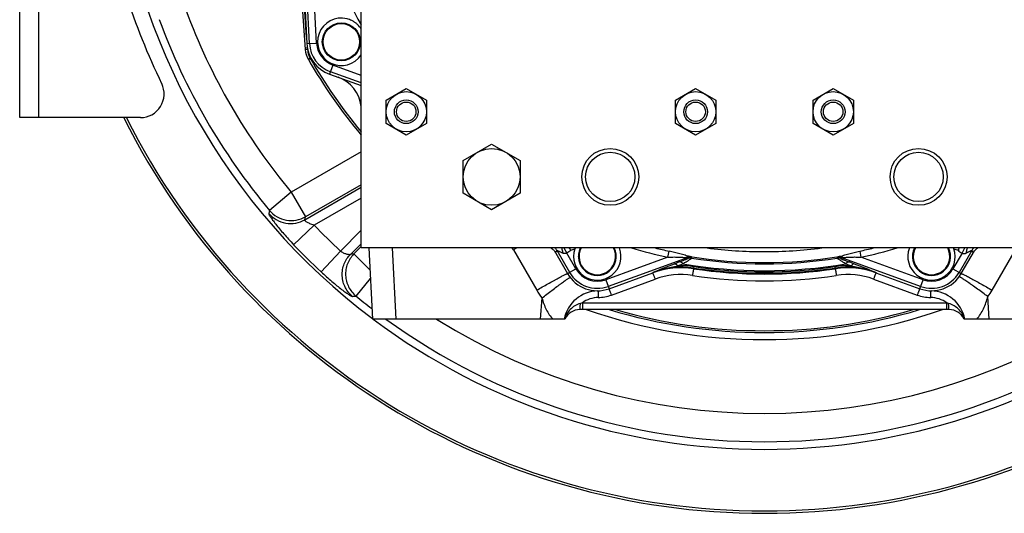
# Model space of a CAD drawing. Extents: x -3199 to 1181, y 8 to 2383.
# Tile 1 of 62: x -3199 to -2783, y 899 to 1107. Entities that reach past the tile are written whole.
import ezdxf

# ---------------------------------------------------------------- set-up
doc = ezdxf.new("R2010")
doc.units = 0
doc.header["$LTSCALE"] = 65.395
doc.layers.get('0').update_dxf_attribs({"linetype": 'CONTINUOUS'})

msp = doc.modelspace()

# ---------------------------------------------------------------- linework, layer by layer
at = {"color": 6, "linetype": 'CONTINUOUS'}
for p, q in [((-3054.59, 1010.65), (-3054.59, 1390.65)), ((-3083.62, 1172.53), (-3078.17, 1094.47)), ((-3070.99, 1097.73), (-3070.99, 1097.65)), ((-3054.99, 1097.56), (-3054.99, 1097.65)), ((-3044.09, 1073.05), (-3035.59, 1077.96)), ((-3035.59, 1077.96), (-3027.09, 1073.05)), ((-2922.09, 1073.05), (-2913.59, 1077.96)), ((-2913.59, 1077.96), (-2905.09, 1073.05)), ((-2864.09, 1073.05), (-2855.59, 1077.96)), ((-2855.59, 1077.96), (-2847.09, 1073.05)), ((-3044.09, 1063.24), (-3044.09, 1073.05)), ((-3027.09, 1073.05), (-3027.09, 1063.24)), ((-2922.09, 1063.24), (-2922.09, 1073.05)), ((-2905.09, 1073.05), (-2905.09, 1063.24)), ((-2864.09, 1063.24), (-2864.09, 1073.05)), ((-2847.09, 1073.05), (-2847.09, 1063.24)), ((-3035.59, 1058.33), (-3044.09, 1063.24)), ((-3027.09, 1063.24), (-3035.59, 1058.33)), ((-2913.59, 1058.33), (-2922.09, 1063.24)), ((-2905.09, 1063.24), (-2913.59, 1058.33)), ((-2855.59, 1058.33), (-2864.09, 1063.24)), ((-2847.09, 1063.24), (-2855.59, 1058.33)), ((-3011.59, 1047.58), (-2999.59, 1054.5)), ((-2999.59, 1054.5), (-2987.59, 1047.58)), ((-3011.59, 1033.72), (-3011.59, 1047.58)), ((-2987.59, 1047.58), (-2987.59, 1033.72)), ((-2999.59, 1026.79), (-3011.59, 1033.72)), ((-2987.59, 1033.72), (-2999.59, 1026.79)), ((-2714.59, 1010.65), (-3054.59, 1010.65)), ((-3051.42, 1010.65), (-3049.85, 980.65)), ((-2972.65, 1008.71), (-2972.6, 1008.61)), ((-2963.05, 1007.15), (-2963.05, 1007.07)), ((-2947.05, 1006.99), (-2947.05, 1007.07)), ((-2822.13, 1007.15), (-2822.13, 1007.07)), ((-2806.13, 1006.99), (-2806.13, 1007.07)), ((-2796.52, 1008.71), (-2796.58, 1008.61)), ((-2931.64, 1000.16), (-2931.64, 1000.16)), ((-2837.54, 1000.16), (-2837.54, 1000.16)), ((-2806.7, 984.65), (-2962.39, 984.65)), ((-2968.71, 980.65), (-3049.85, 980.65)), ((-2719.15, 980.65), (-2800.38, 980.65))]:
    msp.add_line(p, q, dxfattribs=at)
at = {"color": 7, "linetype": 'CONTINUOUS'}
for p, q in [((-3198.59, 1065.65), (-3198.59, 1335.65)), ((-3147.71, 1065.65), (-3198.59, 1065.65))]:
    msp.add_line(p, q, dxfattribs=at)
at = {"color": 9, "linetype": 'CONTINUOUS'}
for p, q in [((-3190.59, 1335.65), (-3190.59, 1065.65)), ((-3076.42, 1096.94), (-3079.86, 1162.56)), ((-3073.43, 1097.1), (-3075.96, 1145.45)), ((-3077.61, 1099.6), (-3078.36, 1110.29)), ((-3077.47, 1096.89), (-3073.43, 1097.1)), ((-3077.26, 1094.5), (-3077.32, 1095.46)), ((-3076.08, 1090.64), (-3076.86, 1090.19)), ((-3066.57, 1087.83), (-3067.95, 1084.02)), ((-3054.59, 1083.47), (-3066.57, 1087.83)), ((-3054.59, 1080.28), (-3067.59, 1085.01)), ((-3054.59, 1051.19), (-3084.07, 1034.17)), ((-3084.07, 1034.17), (-3093.26, 1026.5)), ((-3084.07, 1034.17), (-3078.07, 1023.79)), ((-3078.43, 1022.57), (-3054.59, 1036.33)), ((-3054.59, 1037.35), (-3078.07, 1023.79)), ((-3054.59, 1031.72), (-3074.4, 1020.28)), ((-3093.26, 1026.5), (-3093.6, 1025.24)), ((-3078.43, 1022.57), (-3078.07, 1023.79)), ((-3074.4, 1020.28), (-3083.08, 1012.03)), ((-3054.59, 1018.11), (-3063.36, 1009.34)), ((-3071.54, 1000.59), (-3063.36, 1009.34)), ((-3054.59, 1012.46), (-3059.13, 1007.92)), ((-3057.69, 1008.11), (-3054.59, 1011.21)), ((-3039.86, 980.65), (-3041.43, 1010.65)), ((-2990.41, 1009.84), (-2980.59, 992.84)), ((-2972.6, 1008.61), (-2972.03, 1009.59)), ((-2966.69, 1000.35), (-2972.03, 1009.59)), ((-2969.12, 1010.65), (-2967.92, 1008.47)), ((-2925.3, 1006.78), (-2924.77, 1009.32)), ((-2884.8, 1009.11), (-2884.74, 1009.11)), ((-2844.41, 1009.32), (-2843.88, 1006.78)), ((-2797.15, 1009.59), (-2802.49, 1000.35)), ((-2797.15, 1009.59), (-2796.58, 1008.61)), ((-2788.59, 992.84), (-2778.77, 1009.84)), ((-3057.69, 1008.11), (-3059.13, 1007.92)), ((-3057.69, 1008.11), (-3050.94, 1001.36)), ((-2972.6, 1008.61), (-2972.7, 1008.79)), ((-2964.1, 1001.85), (-2967.92, 1008.47)), ((-2925.3, 1006.78), (-2951.47, 997.25)), ((-2916.8, 1006.68), (-2950.45, 994.43)), ((-2920.33, 1004.74), (-2922.59, 1003.87)), ((-2916.8, 1006.68), (-2916.75, 1006.21)), ((-2915.26, 1006.36), (-2915.3, 1006.82)), ((-2853.88, 1006.82), (-2853.92, 1006.36)), ((-2852.43, 1006.21), (-2852.38, 1006.68)), ((-2818.73, 994.43), (-2852.38, 1006.68)), ((-2846.59, 1003.87), (-2848.85, 1004.74)), ((-2817.71, 997.25), (-2843.88, 1006.78)), ((-2801.26, 1008.47), (-2805.08, 1001.85)), ((-2796.48, 1008.79), (-2796.58, 1008.61)), ((-2967.6, 999.82), (-2964.1, 1001.85)), ((-2921.17, 1003.14), (-2918.94, 1004.01)), ((-2914.41, 1002.76), (-2914.49, 1002.19)), ((-2914.47, 1001.88), (-2914.49, 1002.19)), ((-2854.69, 1002.19), (-2854.77, 1002.76)), ((-2854.69, 1002.19), (-2854.71, 1001.88)), ((-2850.24, 1004.01), (-2848.01, 1003.14)), ((-2805.08, 1001.85), (-2801.58, 999.82)), ((-3050.75, 997.77), (-3056.8, 990.37)), ((-2951.47, 997.25), (-2950.09, 993.45)), ((-2949.06, 990.78), (-2930.62, 997.5)), ((-2931.65, 1000.27), (-2931.64, 1000.16)), ((-2838.56, 997.5), (-2820.12, 990.78)), ((-2837.54, 1000.16), (-2837.53, 1000.27)), ((-2819.09, 993.45), (-2817.71, 997.25)), ((-2978.38, 989.55), (-2979.16, 980.65)), ((-2789.86, 980.65), (-2790.35, 990.14)), ((-2961.35, 987.49), (-2807.73, 987.49)), ((-2961.35, 987.49), (-2961.35, 984.65)), ((-2807.73, 984.65), (-2807.73, 987.49))]:
    msp.add_line(p, q, dxfattribs=at)
at = {"color": 2, "linetype": 'CONTINUOUS'}
for p, q in [((-3080.42, 1153.12), (-3077.47, 1096.89)), ((-3067.95, 1084.02), (-3054.59, 1079.16)), ((-2973.13, 1009.39), (-2967.6, 999.82)), ((-2967.04, 1010.65), (-2966.48, 1010.09)), ((-2801.58, 999.82), (-2796.05, 1009.39)), ((-2801.26, 1008.47), (-2800.06, 1010.65)), ((-2950.09, 993.45), (-2931.64, 1000.16)), ((-2837.54, 1000.16), (-2819.09, 993.45)), ((-2954.71, 992.58), (-2954.71, 992.51)), ((-2954.71, 992.57), (-2954.71, 992.57)), ((-2954.71, 992.55), (-2954.7, 992.33)), ((-2954.71, 992.4), (-2954.64, 989.73)), ((-2954.7, 992.33), (-2954.69, 991.78)), ((-2814.48, 989.73), (-2814.42, 992.39)), ((-2814.42, 992.39), (-2814.42, 992.57)), ((-2814.42, 992.57), (-2814.42, 992.57)), ((-2954.69, 991.78), (-2954.68, 991.48)), ((-2954.68, 991.48), (-2954.67, 990.95)), ((-2814.45, 991.08), (-2814.44, 991.42)), ((-2814.44, 991.42), (-2814.43, 992.21))]:
    msp.add_line(p, q, dxfattribs=at)
for points in [[(-2814.43, 992.21), (-2814.42, 992.51), (-2814.42, 992.54)], [(-2954.67, 990.95), (-2954.66, 990.36), (-2954.65, 990.15)]]:
    msp.add_lwpolyline(points, dxfattribs=at)
msp.add_circle((-3062.99, 1097.65), 8, dxfattribs=at)
at = {"color": 9, "linetype": 'CONTINUOUS'}
msp.add_circle((-3062.99, 1097.65), 7.7, dxfattribs=at)
at = {"color": 6, "linetype": 'CONTINUOUS'}
for centre, radius in [((-3035.59, 1068.15), 8.5), ((-2913.59, 1068.15), 8.5), ((-2855.59, 1068.15), 8.5), ((-3035.59, 1068.15), 5), ((-3035.59, 1068.15), 4.1), ((-2913.59, 1068.15), 5), ((-2913.59, 1068.15), 4.1), ((-2855.59, 1068.15), 5), ((-2855.59, 1068.15), 4.1), ((-2999.59, 1040.65), 12), ((-2949.59, 1040.65), 12), ((-2949.59, 1040.65), 10.4), ((-2819.59, 1040.65), 12), ((-2819.59, 1040.65), 10.4)]:
    msp.add_circle(centre, radius, dxfattribs=at)
at = {"color": 7, "linetype": 'CONTINUOUS'}
for centre, radius, start, end in [((-2884.59, 1200.65), 275, 185.556, 233.0579), ((-2891.59, 1200.65), 275, 189.0248, 206.0144), ((-3147.71, 1075.65), 10, 270, 26.0144), ((-2884.59, 1200.65), 302, 206.554, 333.446), ((-2884.59, 1200.65), 301, 206.6488, 333.3512), ((-2884.59, 1200.65), 224.94, 253.8104, 286.1896), ((-2884.59, 1200.65), 275, 233.1309, 306.8691)]:
    msp.add_arc(centre, radius, start, end, dxfattribs=at)
at = {"color": 9, "linetype": 'CONTINUOUS'}
for centre, radius, start, end in [((-2884.59, 1200.65), 195.17, 196.0878, 209.4189), ((-2884.59, 1200.65), 259.82, 200.1526, 219.8474), ((-2884.59, 1200.65), 271.79, 200.1526, 219.8474), ((-3062.99, 1097.65), 13.45, 183, 250), ((-3062.99, 1097.65), 10.45, 183, 250), ((-3068.27, 1095.12), 9.01, 184.0079, 209.8736), ((-2884.59, 1200.65), 220.84, 209.8768, 219.6612), ((-2884.59, 1200.65), 261.84, 223.5384, 226.9405), ((-2884.59, 1200.65), 273.82, 223.5384, 226.9405), ((-3007.73, 999.85), 20, 29.9986, 32.7008), ((-2745.07, 584.4), 491.12, 119.7818, 119.9703), ((-2976.37, 1007.08), 5.01, 30.055, 45.3458), ((-2972.09, 1029.65), 20.78, 286.3052, 291.3858), ((-2955.05, 1007.07), 7.7, 152.3125, 27.6875), ((-2884.59, 1200.65), 198.1, 253.5661, 258.1409), ((-2884.59, 1200.65), 195.5, 256.3875, 258.1409), ((-2884.59, 1200.65), 191.54, 262.7526, 269.9363), ((-2884.59, 1200.65), 191.54, 269.9565, 277.2456), ((-2884.59, 1200.65), 195.5, 281.8591, 283.6125), ((-2884.59, 1200.65), 198.1, 281.8591, 286.4339), ((-2814.13, 1007.07), 7.7, 152.3125, 27.6875), ((-2797.09, 1029.65), 20.78, 248.6142, 253.6948), ((-2792.82, 1007.09), 5, 134.6383, 149.9585), ((-2915.77, 1003.86), 3, 81.0143, 109.9817), ((-2915.73, 1003.39), 3, 81.048, 109.9817), ((-2884.59, 1200.65), 196.17, 260.7699, 279.2301), ((-2884.59, 1200.65), 196.69, 261.03, 278.97), ((-2853.45, 1003.39), 3, 70.0183, 98.9517), ((-2853.41, 1003.86), 3, 70.0183, 98.9857), ((-2955.05, 1007.07), 10.45, 210, 290), ((-2757.5, 574.86), 459.68, 111.0475, 112.2628), ((-2919.47, 969.01), 33.55, 81.4615, 111.2752), ((-2919.76, 967.22), 35.95, 81.4301, 92.2508), ((-2884.59, 1200.65), 199.62, 260.0906, 279.9094), ((-2884.59, 1200.65), 200.7, 261.4316, 278.5684), ((-2884.59, 1200.65), 200.12, 261.4316, 278.5684), ((-2849.42, 967.23), 35.93, 87.7465, 98.5726), ((-2849.71, 969.01), 33.55, 68.7249, 98.5385), ((-3015.79, 564.52), 470.8, 67.7516, 68.9382), ((-2814.13, 1007.07), 10.45, 250, 330), ((-2955.05, 1007.07), 13.45, 210, 290), ((-2919.67, 967.43), 32, 81.4514, 110.0001), ((-2884.59, 1200.8), 204, 261.4513, 278.5487), ((-2849.51, 967.43), 32, 70.0001, 98.5485), ((-2814.13, 1007.07), 13.45, 250, 330), ((-2815.63, 996.17), 11.87, 2.655, 3.6424), ((-2955.02, 1007.61), 29.53, 210.0044, 217.7135), ((-2814.15, 1007.61), 29.52, 323.7189, 329.9976), ((-2884.59, 1200.65), 271.79, 230.6827, 232.4878), ((-2954.36, 977.74), 12, 91.3254, 125.6207), ((-2814.71, 977.73), 12, 54.3985, 88.877), ((-2940.55, 914.55), 75.85, 105.9186, 106.5751), ((-2884.59, 1200.65), 228.69, 250.8329, 289.1671), ((-2884.59, 1200.65), 225.7, 253.1468, 286.8532), ((-2884.59, 1200.65), 224.94, 253.8068, 286.1932), ((-2830.72, 907.01), 83.7, 73.4685, 74.0556), ((-2884.59, 1200.65), 271.79, 234.0459, 305.9541), ((-2884.59, 1200.65), 259.82, 237.8649, 302.1351), ((-2959.39, 977.64), 9.99, 162.1201, 162.486), ((-2809.69, 977.65), 9.97, 17.4968, 17.8785)]:
    msp.add_arc(centre, radius, start, end, dxfattribs=at)
at = {"color": 2, "linetype": 'CONTINUOUS'}
for centre, radius, start, end in [((-3062.99, 1097.65), 10, 75.9091, 327.1673), ((-3062.99, 1097.65), 14.5, 183, 250), ((-2862.26, 1071.56), 121, 210.2279, 210.5365), ((-2955.05, 1007.07), 10, 161.1845, 20.9633), ((-2954.94, 1007.03), 10.11, 159.0506, 161.1684), ((-2955.05, 1007.07), 8, 153.4389, 26.5662), ((-2814.13, 1007.07), 10, 159.0374, 18.8155), ((-2814.13, 1007.07), 8, 153.4389, 26.5662), ((-2814.13, 1007.07), 10, 18.8167, 20.9588), ((-2726.67, 965.31), 88.24, 149.504, 149.7935), ((-2904.94, 1070.4), 118.7, 329.4605, 329.775), ((-2919.67, 967.27), 35, 81.4514, 110), ((-2884.59, 1200.65), 201, 261.4514, 278.5486), ((-2849.51, 967.27), 35, 70, 98.5486), ((-2955.05, 1007.07), 14.5, 210, 290), ((-2814.13, 1007.07), 14.5, 250, 330), ((-2955.05, 1007.23), 17.5, 271.3253, 290.0001), ((-2814.13, 1007.23), 17.5, 249.9998, 268.8782)]:
    msp.add_arc(centre, radius, start, end, dxfattribs=at)
at = {"color": 6, "linetype": 'CONTINUOUS'}
for centre, radius, start, end in [((-3068.19, 1095.17), 10, 184, 209.8769), ((-2884.59, 1200.65), 221.74, 209.8769, 219.9404), ((-3069.48, 1068.62), 15, 6.7248, 69.9604), ((-3041.84, 965.7), 87.46, 30.2053, 30.4973), ((-2955.05, 1007.07), 8, 153.4329, 153.4389), ((-2814.13, 1007.07), 8, 153.4329, 153.4389), ((-2977.09, 1006.15), 5.12, 29.9999, 30.6947), ((-2792.09, 1006.15), 5.12, 149.3054, 150.0001), ((-2919.67, 967.29), 34.98, 81.4498, 110.0003), ((-2884.59, 1200.65), 201, 261.45, 261.4514), ((-2849.51, 967.29), 34.98, 69.9997, 98.5502), ((-2884.59, 1200.65), 201, 278.5486, 278.55), ((-2954.36, 977.58), 15, 91.4978, 168.1948), ((-2814.71, 977.58), 15, 11.814, 88.4924), ((-2962.39, 977.65), 7, 90, 154.6231), ((-2806.7, 977.65), 7, 25.3769, 90)]:
    msp.add_arc(centre, radius, start, end, dxfattribs=at)
at = {"color": 2, "linetype": 'CONTINUOUS'}
for points, knots in [([(-3057.99, 1106.31), (-3058.19, 1106.42), (-3058.7, 1106.69), (-3059.55, 1107.06), (-3060.22, 1107.26), (-3060.56, 1107.35)], [0, 0, 0, 0, 0.247961, 0.622523, 1, 1, 1, 1]), ([(-3054.59, 1103.07), (-3055.02, 1103.74), (-3055.79, 1104.66), (-3056.99, 1105.68), (-3057.65, 1106.11), (-3057.99, 1106.31)], [0, 0, 0, 0, 0.502638, 0.75134, 1, 1, 1, 1]), ([(-2802.92, 1009.7), (-2802.68, 1009.46), (-2802.15, 1009.01), (-2801.56, 1008.64), (-2801.26, 1008.47)], [0, 0, 0, 0, 0.499983, 1, 1, 1, 1]), ([(-2949.06, 990.78), (-2949.13, 990.96), (-2949.25, 991.3), (-2949.44, 991.8), (-2949.61, 992.26), (-2949.74, 992.6), (-2949.83, 992.85), (-2949.89, 993), (-2949.95, 993.13), (-2949.99, 993.24), (-2950.03, 993.33), (-2950.05, 993.39), (-2950.07, 993.43), (-2950.08, 993.44), (-2950.09, 993.45), (-2950.09, 993.45)], [0, 0, 0, 0, 0.197518, 0.38604, 0.558787, 0.709525, 0.774907, 0.832824, 0.882753, 0.924247, 0.956934, 0.980527, 0.994841, 0.998512, 1, 1, 1, 1]), ([(-2819.09, 993.45), (-2819.09, 993.45), (-2819.1, 993.44), (-2819.11, 993.43), (-2819.13, 993.39), (-2819.15, 993.33), (-2819.19, 993.24), (-2819.23, 993.13), (-2819.29, 993), (-2819.35, 992.85), (-2819.44, 992.6), (-2819.57, 992.26), (-2819.74, 991.8), (-2819.93, 991.3), (-2820.05, 990.96), (-2820.12, 990.78)], [0, 0, 0, 0, 0.001488, 0.005159, 0.019473, 0.043066, 0.075753, 0.117247, 0.167176, 0.225093, 0.290475, 0.441213, 0.61396, 0.802482, 1, 1, 1, 1])]:
    msp.add_open_spline(points, degree=3, knots=knots, dxfattribs=at)
at = {"color": 9, "linetype": 'CONTINUOUS'}
for points, knots in [([(-3077.26, 1094.49), (-3077.37, 1094.49), (-3077.54, 1094.48), (-3077.75, 1094.47), (-3077.89, 1094.46), (-3078.01, 1094.46), (-3078.09, 1094.46), (-3078.14, 1094.47), (-3078.16, 1094.47), (-3078.17, 1094.47), (-3078.17, 1094.47)], [0, 0, 0, 0, 0.375003, 0.552807, 0.710013, 0.836832, 0.928078, 0.981153, 0.994324, 1, 1, 1, 1]), ([(-3093.26, 1026.5), (-3092.37, 1025.43), (-3090.19, 1023.6), (-3086.2, 1022.15), (-3081.95, 1022.14), (-3079.28, 1023.1), (-3078.07, 1023.79)], [0, 0, 0, 0, 0.249989, 0.500088, 0.75014, 1, 1, 1, 1]), ([(-3093.6, 1025.24), (-3093.61, 1025.22), (-3093.6, 1025.16), (-3093.56, 1025), (-3093.43, 1024.72), (-3093.2, 1024.3), (-3092.87, 1023.78), (-3092.44, 1023.14), (-3091.92, 1022.41), (-3091.32, 1021.6), (-3090.36, 1020.36), (-3089, 1018.67), (-3087.18, 1016.53), (-3085.19, 1014.29), (-3083.8, 1012.79), (-3083.08, 1012.03)], [0, 0, 0, 0, 0.004343, 0.010659, 0.029848, 0.057976, 0.094839, 0.140037, 0.193046, 0.253255, 0.319984, 0.470095, 0.637418, 0.815969, 1, 1, 1, 1]), ([(-3093.6, 1025.24), (-3092.72, 1024.2), (-3090.53, 1022.36), (-3086.47, 1020.89), (-3082.21, 1020.93), (-3079.58, 1021.91), (-3078.43, 1022.57)], [0, 0, 0, 0, 0.246163, 0.505454, 0.761754, 1, 1, 1, 1]), ([(-3074.4, 1020.28), (-3074.72, 1020.37), (-3075.32, 1020.56), (-3076.18, 1020.88), (-3076.92, 1021.22), (-3077.54, 1021.55), (-3077.96, 1021.83), (-3078.21, 1022.04), (-3078.34, 1022.17), (-3078.43, 1022.29), (-3078.48, 1022.4), (-3078.49, 1022.5), (-3078.45, 1022.55), (-3078.43, 1022.57)], [0, 0, 0, 0, 0.203953, 0.393709, 0.563765, 0.709227, 0.825807, 0.872451, 0.911044, 0.941662, 0.965075, 0.983205, 1, 1, 1, 1]), ([(-3059.13, 1007.92), (-3059.2, 1007.87), (-3059.41, 1007.82), (-3059.78, 1007.81), (-3060.25, 1007.87), (-3061.03, 1008.06), (-3062.11, 1008.5), (-3062.95, 1009.02), (-3063.36, 1009.34)], [0, 0, 0, 0, 0.056586, 0.136741, 0.239875, 0.363522, 0.660533, 1, 1, 1, 1]), ([(-2972.03, 1009.59), (-2972.03, 1009.6), (-2972.01, 1009.6), (-2971.98, 1009.59), (-2971.92, 1009.58), (-2971.8, 1009.54), (-2971.6, 1009.46), (-2971.32, 1009.33), (-2970.96, 1009.17), (-2970.56, 1008.98), (-2970.11, 1008.77), (-2969.8, 1008.62), (-2969.64, 1008.54)], [0, 0, 0, 0, 0.0054, 0.018814, 0.041392, 0.073115, 0.162883, 0.284345, 0.433122, 0.60478, 0.794999, 1, 1, 1, 1]), ([(-2970.15, 1010.65), (-2970.09, 1010.49), (-2969.85, 1009.8), (-2969.7, 1009.09), (-2969.64, 1008.54)], [0, 0, 0, 0, 0.23913, 1, 1, 1, 1]), ([(-2916.06, 1007.02), (-2916.37, 1007.08), (-2917.03, 1007.25), (-2918.4, 1007.66), (-2920.21, 1008.21), (-2922.46, 1008.81), (-2923.99, 1009.16), (-2924.77, 1009.32)], [0, 0, 0, 0, 0.107909, 0.225395, 0.476675, 0.737104, 1, 1, 1, 1]), ([(-2853.12, 1007.02), (-2852.81, 1007.08), (-2852.15, 1007.25), (-2850.78, 1007.66), (-2848.97, 1008.21), (-2846.72, 1008.81), (-2845.19, 1009.16), (-2844.41, 1009.32)], [0, 0, 0, 0, 0.107909, 0.225394, 0.476675, 0.737104, 1, 1, 1, 1]), ([(-2799.03, 1010.65), (-2799.09, 1010.49), (-2799.33, 1009.8), (-2799.48, 1009.09), (-2799.54, 1008.54)], [0, 0, 0, 0, 0.238796, 1, 1, 1, 1]), ([(-2799.54, 1008.54), (-2799.38, 1008.62), (-2799.07, 1008.77), (-2798.62, 1008.98), (-2798.22, 1009.17), (-2797.86, 1009.33), (-2797.58, 1009.46), (-2797.38, 1009.54), (-2797.26, 1009.58), (-2797.2, 1009.59), (-2797.17, 1009.6), (-2797.15, 1009.6), (-2797.15, 1009.59)], [0, 0, 0, 0, 0.204991, 0.395195, 0.566846, 0.715626, 0.837095, 0.926872, 0.958599, 0.981182, 0.994599, 1, 1, 1, 1]), ([(-3058.28, 990.21), (-3058.87, 990.7), (-3059.99, 991.83), (-3061.34, 993.88), (-3062.28, 996.28), (-3062.69, 998.88), (-3062.53, 1001.5), (-3061.83, 1003.97), (-3060.68, 1006.14), (-3059.67, 1007.38), (-3059.13, 1007.92)], [0, 0, 0, 0, 0.115419, 0.238697, 0.367832, 0.500102, 0.632355, 0.761442, 0.884652, 1, 1, 1, 1]), ([(-3057.69, 1008.11), (-3058.27, 1007.52), (-3059.32, 1006.22), (-3060.46, 1003.98), (-3061.11, 1001.56), (-3061.24, 999.05), (-3060.86, 996.56), (-3059.97, 994.21), (-3058.62, 992.1), (-3057.44, 990.9), (-3056.8, 990.37)], [0, 0, 0, 0, 0.124849, 0.24979, 0.374812, 0.499887, 0.624981, 0.750054, 0.87507, 1, 1, 1, 1]), ([(-2967.92, 1008.47), (-2968.06, 1008.41), (-2968.35, 1008.3), (-2968.94, 1008.27), (-2969.38, 1008.41), (-2969.64, 1008.54)], [0, 0, 0, 0, 0.255951, 0.507886, 1, 1, 1, 1]), ([(-2925.3, 1006.78), (-2924.59, 1006.81), (-2923.18, 1006.85), (-2921.14, 1006.83), (-2919.52, 1006.72), (-2918.32, 1006.66), (-2917.75, 1006.65), (-2917.49, 1006.67)], [0, 0, 0, 0, 0.274317, 0.538969, 0.784879, 0.896842, 1, 1, 1, 1]), ([(-2916.75, 1006.21), (-2916.75, 1006.21), (-2916.76, 1006.2), (-2916.78, 1006.18), (-2916.84, 1006.15), (-2916.94, 1006.1), (-2917.07, 1006.04), (-2917.23, 1005.97), (-2917.43, 1005.89), (-2917.64, 1005.8), (-2917.98, 1005.66), (-2918.44, 1005.47), (-2919.03, 1005.24), (-2919.67, 1004.99), (-2920.11, 1004.82), (-2920.33, 1004.74)], [0, 0, 0, 0, 0.002526, 0.007461, 0.025202, 0.05331, 0.091051, 0.137553, 0.191909, 0.253207, 0.320531, 0.470075, 0.635644, 0.813176, 1, 1, 1, 1]), ([(-2918.94, 1004.01), (-2919.05, 1004.14), (-2919.28, 1004.37), (-2919.64, 1004.63), (-2920, 1004.77), (-2920.23, 1004.76), (-2920.33, 1004.74)], [0, 0, 0, 0, 0.312543, 0.585716, 0.811869, 1, 1, 1, 1]), ([(-2918.94, 1004.01), (-2918.7, 1004.15), (-2918.23, 1004.44), (-2917.55, 1004.85), (-2916.93, 1005.23), (-2916.39, 1005.57), (-2915.99, 1005.82), (-2915.72, 1006), (-2915.56, 1006.11), (-2915.44, 1006.2), (-2915.34, 1006.27), (-2915.29, 1006.32), (-2915.26, 1006.35), (-2915.26, 1006.36)], [0, 0, 0, 0, 0.194319, 0.376562, 0.543702, 0.691943, 0.816681, 0.868608, 0.912681, 0.94828, 0.974878, 0.992092, 1, 1, 1, 1]), ([(-2916.06, 1007.02), (-2916.3, 1007.05), (-2916.81, 1007.02), (-2917.27, 1006.8), (-2917.49, 1006.67)], [0, 0, 0, 0, 0.494486, 1, 1, 1, 1]), ([(-2917.49, 1006.67), (-2917.4, 1006.67), (-2917.28, 1006.68), (-2917.12, 1006.68), (-2917.02, 1006.69), (-2916.93, 1006.69), (-2916.87, 1006.69), (-2916.82, 1006.69), (-2916.8, 1006.68), (-2916.8, 1006.68), (-2916.8, 1006.68)], [0, 0, 0, 0, 0.362899, 0.528506, 0.678833, 0.808524, 0.910427, 0.976217, 0.993333, 1, 1, 1, 1]), ([(-2915.3, 1006.82), (-2915.3, 1006.83), (-2915.33, 1006.84), (-2915.36, 1006.86), (-2915.43, 1006.88), (-2915.52, 1006.9), (-2915.63, 1006.92), (-2915.81, 1006.97), (-2915.95, 1007), (-2916.06, 1007.02)], [0, 0, 0, 0, 0.023873, 0.079405, 0.166772, 0.284101, 0.428839, 0.598244, 1, 1, 1, 1]), ([(-2853.92, 1006.36), (-2853.92, 1006.35), (-2853.89, 1006.32), (-2853.84, 1006.27), (-2853.74, 1006.2), (-2853.62, 1006.11), (-2853.46, 1006), (-2853.19, 1005.82), (-2852.79, 1005.57), (-2852.25, 1005.23), (-2851.63, 1004.85), (-2850.95, 1004.44), (-2850.48, 1004.15), (-2850.24, 1004.01)], [0, 0, 0, 0, 0.007911, 0.025115, 0.051701, 0.087305, 0.13138, 0.183309, 0.308033, 0.456276, 0.623423, 0.805672, 1, 1, 1, 1]), ([(-2853.88, 1006.82), (-2853.88, 1006.83), (-2853.85, 1006.84), (-2853.82, 1006.86), (-2853.75, 1006.88), (-2853.66, 1006.9), (-2853.55, 1006.92), (-2853.37, 1006.97), (-2853.23, 1007), (-2853.12, 1007.02)], [0, 0, 0, 0, 0.023893, 0.079436, 0.166796, 0.28411, 0.428844, 0.598249, 1, 1, 1, 1]), ([(-2851.69, 1006.67), (-2851.91, 1006.8), (-2852.37, 1007.02), (-2852.88, 1007.05), (-2853.12, 1007.02)], [0, 0, 0, 0, 0.505514, 1, 1, 1, 1]), ([(-2852.43, 1006.21), (-2852.43, 1006.21), (-2852.42, 1006.2), (-2852.4, 1006.18), (-2852.34, 1006.15), (-2852.24, 1006.1), (-2852.11, 1006.04), (-2851.95, 1005.97), (-2851.75, 1005.89), (-2851.54, 1005.8), (-2851.2, 1005.66), (-2850.74, 1005.47), (-2850.15, 1005.24), (-2849.51, 1004.99), (-2849.07, 1004.82), (-2848.85, 1004.74)], [0, 0, 0, 0, 0.002525, 0.007458, 0.025193, 0.053292, 0.091026, 0.137521, 0.191874, 0.25317, 0.320494, 0.470041, 0.635624, 0.81318, 1, 1, 1, 1]), ([(-2852.38, 1006.68), (-2852.38, 1006.68), (-2852.38, 1006.68), (-2852.36, 1006.69), (-2852.31, 1006.69), (-2852.25, 1006.69), (-2852.16, 1006.69), (-2852.06, 1006.68), (-2851.9, 1006.68), (-2851.78, 1006.67), (-2851.69, 1006.67)], [0, 0, 0, 0, 0.006667, 0.023781, 0.089572, 0.191476, 0.321166, 0.471492, 0.6371, 1, 1, 1, 1]), ([(-2851.69, 1006.67), (-2851.43, 1006.65), (-2850.86, 1006.66), (-2849.66, 1006.72), (-2848.04, 1006.83), (-2846, 1006.85), (-2844.59, 1006.81), (-2843.88, 1006.78)], [0, 0, 0, 0, 0.103157, 0.215114, 0.461017, 0.725667, 1, 1, 1, 1]), ([(-2848.85, 1004.74), (-2848.95, 1004.76), (-2849.18, 1004.77), (-2849.54, 1004.63), (-2849.9, 1004.37), (-2850.13, 1004.14), (-2850.24, 1004.01)], [0, 0, 0, 0, 0.188131, 0.414284, 0.687457, 1, 1, 1, 1]), ([(-2801.26, 1008.47), (-2801.12, 1008.41), (-2800.83, 1008.3), (-2800.24, 1008.27), (-2799.8, 1008.41), (-2799.54, 1008.54)], [0, 0, 0, 0, 0.25595, 0.507885, 1, 1, 1, 1]), ([(-3071.54, 1000.59), (-3070.78, 999.88), (-3069.28, 998.51), (-3067.04, 996.55), (-3064.91, 994.77), (-3063.22, 993.44), (-3061.98, 992.5), (-3061.17, 991.91), (-3060.44, 991.4), (-3059.8, 990.97), (-3059.26, 990.64), (-3058.84, 990.4), (-3058.55, 990.27), (-3058.37, 990.22), (-3058.31, 990.21), (-3058.28, 990.21)], [0, 0, 0, 0, 0.183634, 0.361441, 0.527653, 0.676605, 0.742892, 0.802841, 0.855835, 0.901305, 0.938752, 0.967772, 0.988117, 0.995066, 1, 1, 1, 1]), ([(-2931.65, 1000.27), (-2930, 1000.92), (-2926.55, 1002.05), (-2923.01, 1002.82), (-2921.17, 1003.14)], [0, 0, 0, 0, 0.487213, 1, 1, 1, 1]), ([(-2921.17, 1003.14), (-2921.29, 1003.27), (-2921.49, 1003.48), (-2921.8, 1003.71), (-2922.08, 1003.85), (-2922.34, 1003.91), (-2922.51, 1003.89), (-2922.59, 1003.87)], [0, 0, 0, 0, 0.311121, 0.519973, 0.702871, 0.860689, 1, 1, 1, 1]), ([(-2914.47, 1001.88), (-2914.47, 1001.88), (-2914.47, 1001.87), (-2914.47, 1001.87), (-2914.48, 1001.85), (-2914.48, 1001.82), (-2914.49, 1001.76), (-2914.51, 1001.68), (-2914.53, 1001.56), (-2914.55, 1001.42), (-2914.58, 1001.25), (-2914.62, 1000.98), (-2914.68, 1000.6), (-2914.76, 1000.11), (-2914.84, 999.59), (-2914.89, 999.24), (-2914.91, 999.07)], [0, 0, 0, 0, 0.001072, 0.004172, 0.009396, 0.016816, 0.038512, 0.069797, 0.11102, 0.161814, 0.221632, 0.289926, 0.448534, 0.627187, 0.814473, 1, 1, 1, 1]), ([(-2854.71, 1001.88), (-2854.71, 1001.88), (-2854.71, 1001.87), (-2854.71, 1001.87), (-2854.7, 1001.85), (-2854.7, 1001.82), (-2854.69, 1001.76), (-2854.67, 1001.68), (-2854.65, 1001.56), (-2854.63, 1001.42), (-2854.6, 1001.25), (-2854.56, 1000.98), (-2854.5, 1000.6), (-2854.42, 1000.11), (-2854.34, 999.59), (-2854.29, 999.24), (-2854.27, 999.07)], [0, 0, 0, 0, 0.001072, 0.004172, 0.009396, 0.016816, 0.038512, 0.069796, 0.11102, 0.161814, 0.221632, 0.289925, 0.448533, 0.627186, 0.814473, 1, 1, 1, 1]), ([(-2846.59, 1003.87), (-2846.69, 1003.9), (-2847.01, 1003.91), (-2847.52, 1003.65), (-2847.84, 1003.33), (-2848.01, 1003.14)], [0, 0, 0, 0, 0.189453, 0.546033, 1, 1, 1, 1]), ([(-2848.01, 1003.14), (-2846.17, 1002.82), (-2842.63, 1002.05), (-2839.18, 1000.92), (-2837.53, 1000.27)], [0, 0, 0, 0, 0.5128, 1, 1, 1, 1]), ([(-2980.59, 992.84), (-2979.81, 993.29), (-2978.24, 994.2), (-2975.89, 995.52), (-2973.97, 996.6), (-2972.51, 997.39), (-2971.52, 997.93), (-2970.63, 998.4), (-2969.84, 998.82), (-2969.17, 999.16), (-2968.62, 999.43), (-2968.2, 999.63), (-2967.92, 999.74), (-2967.76, 999.8), (-2967.68, 999.82), (-2967.64, 999.83), (-2967.61, 999.83), (-2967.6, 999.82)], [0, 0, 0, 0, 0.18278, 0.369014, 0.547678, 0.630414, 0.706859, 0.775735, 0.83608, 0.887119, 0.928495, 0.960057, 0.982061, 0.989608, 0.994977, 0.998318, 1, 1, 1, 1]), ([(-2978.38, 989.55), (-2977.69, 990.08), (-2976.29, 991.16), (-2974.19, 992.75), (-2972.45, 994.06), (-2971.13, 995.04), (-2970.22, 995.71), (-2969.39, 996.31), (-2968.65, 996.84), (-2968.02, 997.28), (-2967.51, 997.64), (-2967.1, 997.9), (-2966.83, 998.07), (-2966.68, 998.15), (-2966.6, 998.19), (-2966.55, 998.21), (-2966.52, 998.21), (-2966.52, 998.2)], [0, 0, 0, 0, 0.178058, 0.360894, 0.538165, 0.621038, 0.698129, 0.768079, 0.829799, 0.882369, 0.925272, 0.958203, 0.981282, 0.989218, 0.994858, 0.998339, 1, 1, 1, 1]), ([(-2930.62, 997.5), (-2930.68, 997.67), (-2930.81, 998.02), (-2930.99, 998.52), (-2931.16, 998.97), (-2931.29, 999.32), (-2931.39, 999.56), (-2931.45, 999.71), (-2931.5, 999.85), (-2931.55, 999.96), (-2931.58, 1000.04), (-2931.61, 1000.1), (-2931.63, 1000.14), (-2931.64, 1000.15), (-2931.64, 1000.16), (-2931.64, 1000.16)], [0, 0, 0, 0, 0.197517, 0.386033, 0.558772, 0.709509, 0.774892, 0.832812, 0.882744, 0.92424, 0.956929, 0.980525, 0.994841, 0.998512, 1, 1, 1, 1]), ([(-2837.54, 1000.16), (-2837.54, 1000.16), (-2837.54, 1000.15), (-2837.55, 1000.14), (-2837.57, 1000.1), (-2837.6, 1000.04), (-2837.63, 999.96), (-2837.68, 999.85), (-2837.73, 999.71), (-2837.79, 999.56), (-2837.89, 999.32), (-2838.02, 998.97), (-2838.19, 998.52), (-2838.37, 998.02), (-2838.5, 997.67), (-2838.56, 997.5)], [0, 0, 0, 0, 0.001488, 0.005159, 0.019473, 0.043065, 0.07575, 0.11724, 0.167166, 0.225079, 0.290459, 0.441193, 0.613943, 0.802473, 1, 1, 1, 1]), ([(-2790.35, 990.14), (-2791.08, 990.67), (-2792.54, 991.74), (-2794.72, 993.31), (-2796.51, 994.58), (-2797.87, 995.54), (-2798.79, 996.17), (-2799.62, 996.74), (-2800.35, 997.24), (-2800.97, 997.65), (-2801.48, 997.98), (-2801.88, 998.23), (-2802.14, 998.37), (-2802.29, 998.45), (-2802.37, 998.48), (-2802.41, 998.5), (-2802.44, 998.5), (-2802.45, 998.49)], [0, 0, 0, 0, 0.183143, 0.369577, 0.548286, 0.630997, 0.707396, 0.776211, 0.83649, 0.887462, 0.928774, 0.96028, 0.982232, 0.989753, 0.995092, 0.998392, 1, 1, 1, 1]), ([(-2801.58, 999.82), (-2801.57, 999.83), (-2801.54, 999.83), (-2801.5, 999.82), (-2801.42, 999.8), (-2801.26, 999.74), (-2800.98, 999.63), (-2800.56, 999.43), (-2800.01, 999.16), (-2799.34, 998.82), (-2798.55, 998.4), (-2797.66, 997.93), (-2796.67, 997.39), (-2795.21, 996.6), (-2793.29, 995.52), (-2790.94, 994.2), (-2789.37, 993.29), (-2788.59, 992.84)], [0, 0, 0, 0, 0.001682, 0.005023, 0.010392, 0.017939, 0.039943, 0.071505, 0.112881, 0.16392, 0.224265, 0.293141, 0.369586, 0.452322, 0.630986, 0.81722, 1, 1, 1, 1]), ([(-2978.38, 989.55), (-2978.15, 988.71), (-2977.63, 987.05), (-2976.63, 984.65), (-2975.37, 982.46), (-2974.29, 981.18), (-2973.69, 980.65)], [0, 0, 0, 0, 0.25645, 0.511652, 0.762591, 1, 1, 1, 1]), ([(-2795.08, 980.65), (-2794.48, 981.26), (-2793.4, 982.66), (-2792.14, 985), (-2791.12, 987.52), (-2790.59, 989.26), (-2790.35, 990.14)], [0, 0, 0, 0, 0.240208, 0.490978, 0.745003, 1, 1, 1, 1]), ([(-2962.19, 987.25), (-2962.99, 987.01), (-2964.54, 986.33), (-2966.49, 984.8), (-2967.99, 982.9), (-2968.65, 981.45), (-2968.89, 980.71)], [0, 0, 0, 0, 0.260035, 0.512958, 0.75921, 1, 1, 1, 1]), ([(-2962.39, 984.65), (-2962.38, 984.65), (-2962.36, 984.66), (-2962.34, 984.72), (-2962.31, 984.86), (-2962.28, 985.1), (-2962.25, 985.43), (-2962.23, 985.83), (-2962.21, 986.28), (-2962.19, 986.76), (-2962.19, 987.08), (-2962.19, 987.25)], [0, 0, 0, 0, 0.007766, 0.022171, 0.076823, 0.168808, 0.295419, 0.451412, 0.627484, 0.813486, 1, 1, 1, 1]), ([(-2800.19, 980.71), (-2800.44, 981.47), (-2801.12, 982.95), (-2802.64, 984.86), (-2804.6, 986.36), (-2806.11, 987.02), (-2806.9, 987.25)], [0, 0, 0, 0, 0.246675, 0.495389, 0.746568, 1, 1, 1, 1]), ([(-2806.7, 984.65), (-2806.71, 984.65), (-2806.73, 984.66), (-2806.75, 984.72), (-2806.78, 984.86), (-2806.81, 985.09), (-2806.84, 985.42), (-2806.86, 985.82), (-2806.88, 986.27), (-2806.9, 986.76), (-2806.9, 987.08), (-2806.9, 987.25)], [0, 0, 0, 0, 0.00753, 0.021545, 0.075002, 0.165532, 0.290966, 0.446577, 0.623277, 0.810981, 1, 1, 1, 1])]:
    msp.add_open_spline(points, degree=3, knots=knots, dxfattribs=at)
at = {"color": 6, "linetype": 'CONTINUOUS'}
for points in [[(-2974.68, 1010.65), (-2974.26, 1010.43), (-2973.5, 1009.88), (-2972.92, 1009.15), (-2972.69, 1008.76)], [(-2794.5, 1010.65), (-2794.92, 1010.43), (-2795.68, 1009.88), (-2796.26, 1009.15), (-2796.49, 1008.76)]]:
    msp.add_open_spline(points, degree=3, knots=[0, 0, 0, 0, 0.510626, 1, 1, 1, 1], dxfattribs=at)
at = {"color": 9, "linetype": 'CONTINUOUS'}
for points in [[(-2966.26, 1009.7), (-2966.75, 1009.22), (-2967.32, 1008.81), (-2967.92, 1008.47)], [(-3058.28, 990.21), (-3057.79, 990.26), (-3057.29, 990.32), (-3056.8, 990.37)]]:
    msp.add_open_spline(points, degree=3, dxfattribs=at)

doc.saveas('drawing.dxf')
